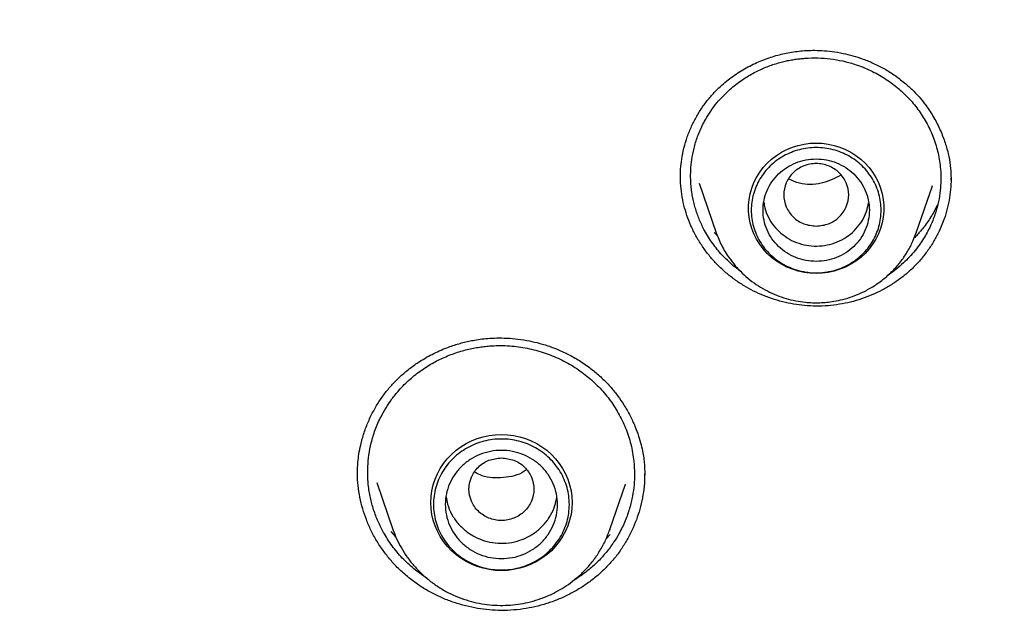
# Model space of a CAD drawing. Header units: millimetres. Extents: x 8 to 871, y 12 to 1888.
# Tile 96 of 114: x 426 to 442, y 1727 to 1737. Entities that reach past the tile are written whole.
import ezdxf

# ---------------------------------------------------------------- set-up
doc = ezdxf.new("R2010")
doc.units = ezdxf.units.MM

msp = doc.modelspace()

# ---------------------------------------------------------------- linework, layer by layer
at = {"color": 7, "linetype": 'Continuous', "lineweight": 30}
for p, q in [((437.15, 1734.269), (437.439, 1733.431)), ((440.825, 1733.431), (441.099, 1734.225)), ((441.096, 1734.226), (441.092, 1734.215)), ((441.413, 1734.353), (441.414, 1734.324)), ((437.462, 1733.378), (437.406, 1733.437)), ((437.441, 1733.427), (437.439, 1733.431)), ((440.82, 1733.42), (440.825, 1733.431)), ((440.825, 1733.431), (440.821, 1733.42)), ((437.843, 1732.787), (437.72, 1732.88)), ((431.691, 1729.207), (431.966, 1728.411)), ((436.227, 1729.35), (436.228, 1729.325)), ((435.64, 1728.411), (435.904, 1729.176)), ((435.902, 1729.177), (435.9, 1729.172)), ((432.014, 1728.289), (431.935, 1728.378)), ((431.968, 1728.404), (431.966, 1728.411)), ((435.632, 1728.393), (435.64, 1728.411)), ((435.64, 1728.411), (435.633, 1728.393)), ((435.646, 1728.328), (435.577, 1728.253)), ((432.552, 1727.576), (432.346, 1727.724))]:
    msp.add_line(p, q, dxfattribs=at)
at = {"color": 7, "linetype": 'Continuous', "lineweight": 30, "flags": 128}
for points in [[(439.132, 1732.742), (439.029, 1732.747), (438.928, 1732.76), (438.827, 1732.782), (438.73, 1732.813), (438.635, 1732.851), (438.544, 1732.898), (438.459, 1732.953), (438.378, 1733.015), (438.304, 1733.083), (438.236, 1733.158), (438.176, 1733.238), (438.123, 1733.323), (438.079, 1733.412), (438.043, 1733.505), (438.015, 1733.6), (437.997, 1733.698), (437.988, 1733.797), (437.988, 1733.896), (437.997, 1733.994), (438.015, 1734.092), (438.043, 1734.187), (438.079, 1734.28), (438.123, 1734.369), (438.176, 1734.454), (438.236, 1734.534), (438.304, 1734.609), (438.378, 1734.677), (438.459, 1734.739), (438.544, 1734.794), (438.635, 1734.841), (438.73, 1734.88), (438.827, 1734.91), (438.928, 1734.932), (439.029, 1734.946), (439.132, 1734.95), (439.235, 1734.946), (439.337, 1734.932), (439.437, 1734.91), (439.535, 1734.88), (439.629, 1734.841), (439.72, 1734.794), (439.805, 1734.739), (439.886, 1734.677), (439.96, 1734.609), (440.028, 1734.534), (440.088, 1734.454), (440.141, 1734.369), (440.185, 1734.28), (440.222, 1734.187), (440.249, 1734.092), (440.267, 1733.994), (440.277, 1733.896), (440.277, 1733.797), (440.267, 1733.698), (440.249, 1733.6), (440.222, 1733.505), (440.185, 1733.412), (440.141, 1733.323), (440.088, 1733.238), (440.028, 1733.158), (439.96, 1733.083), (439.886, 1733.015), (439.805, 1732.953), (439.72, 1732.898), (439.629, 1732.851), (439.535, 1732.813), (439.437, 1732.782), (439.337, 1732.76), (439.235, 1732.747), (439.132, 1732.742)], [(433.803, 1727.715), (433.699, 1727.719), (433.595, 1727.732), (433.493, 1727.754), (433.394, 1727.784), (433.297, 1727.823), (433.205, 1727.869), (433.117, 1727.923), (433.034, 1727.984), (432.957, 1728.052), (432.887, 1728.126), (432.823, 1728.206), (432.767, 1728.291), (432.719, 1728.38), (432.679, 1728.473), (432.647, 1728.569), (432.625, 1728.667), (432.611, 1728.767), (432.607, 1728.867), (432.611, 1728.968), (432.625, 1729.067), (432.647, 1729.166), (432.679, 1729.261), (432.719, 1729.354), (432.767, 1729.444), (432.823, 1729.528), (432.887, 1729.608), (432.957, 1729.682), (433.034, 1729.75), (433.117, 1729.811), (433.205, 1729.865), (433.297, 1729.912), (433.394, 1729.95), (433.493, 1729.981), (433.595, 1730.002), (433.699, 1730.015), (433.803, 1730.02), (433.907, 1730.015), (434.01, 1730.002), (434.112, 1729.981), (434.212, 1729.95), (434.308, 1729.912), (434.401, 1729.865), (434.489, 1729.811), (434.572, 1729.75), (434.649, 1729.682), (434.719, 1729.608), (434.783, 1729.528), (434.839, 1729.444), (434.887, 1729.354), (434.927, 1729.261), (434.958, 1729.166), (434.981, 1729.067), (434.994, 1728.968), (434.999, 1728.867), (434.994, 1728.767), (434.981, 1728.667), (434.958, 1728.569), (434.927, 1728.473), (434.887, 1728.38), (434.839, 1728.291), (434.783, 1728.206), (434.719, 1728.126), (434.649, 1728.052), (434.572, 1727.984), (434.489, 1727.923), (434.401, 1727.869), (434.308, 1727.823), (434.212, 1727.784), (434.112, 1727.754), (434.01, 1727.732), (433.907, 1727.719), (433.803, 1727.715)]]:
    msp.add_lwpolyline(points, dxfattribs=at)
at = {"color": 7, "linetype": 'Continuous', "lineweight": 30}
for points, knots in [([(476.886, 1724.143), (476.883, 1724.189), (476.876, 1724.292), (476.864, 1724.458), (476.85, 1724.652), (476.833, 1724.872), (476.812, 1725.118), (476.788, 1725.392), (476.761, 1725.688), (476.729, 1726.005), (476.693, 1726.344), (476.653, 1726.705), (476.608, 1727.079), (476.544, 1727.582), (476.457, 1728.206), (476.312, 1729.146), (476.114, 1730.278), (475.871, 1731.473), (475.63, 1732.537), (475.399, 1733.473), (475.151, 1734.403), (474.888, 1735.32), (474.612, 1736.217), (474.327, 1737.088), (474.035, 1737.933), (473.735, 1738.751), (473.43, 1739.543), (473.189, 1740.139), (473.019, 1740.548), (472.926, 1740.769), (472.839, 1740.972), (472.762, 1741.151), (472.695, 1741.306), (472.637, 1741.436), (472.592, 1741.538), (472.559, 1741.613), (472.535, 1741.666), (472.515, 1741.712), (472.492, 1741.763), (472.462, 1741.828), (472.426, 1741.908), (472.376, 1742.019), (472.31, 1742.163), (472.225, 1742.347), (472.128, 1742.555), (472.02, 1742.783), (471.904, 1743.024), (471.727, 1743.389), (471.482, 1743.881), (471.174, 1744.482), (470.857, 1745.079), (470.532, 1745.672), (470.188, 1746.282), (469.799, 1746.95), (469.365, 1747.667), (468.891, 1748.424), (468.405, 1749.17), (467.911, 1749.901), (467.41, 1750.617), (466.845, 1751.395), (466.214, 1752.232), (465.512, 1753.121), (464.8, 1753.984), (464.079, 1754.823), (463.345, 1755.64), (462.6, 1756.437), (461.843, 1757.214), (461.122, 1757.924), (460.44, 1758.572), (459.803, 1759.158), (459.165, 1759.726), (458.534, 1760.27), (457.914, 1760.789), (457.305, 1761.283), (456.724, 1761.742), (456.172, 1762.165), (455.643, 1762.561), (455.109, 1762.95), (454.559, 1763.342), (453.985, 1763.739), (453.387, 1764.141), (452.766, 1764.547), (452.119, 1764.957), (451.448, 1765.37), (450.751, 1765.783), (450.036, 1766.194), (449.174, 1766.671), (448.169, 1767.203), (447.021, 1767.776), (445.883, 1768.312), (444.757, 1768.812), (443.643, 1769.278), (442.53, 1769.715), (441.418, 1770.125), (440.308, 1770.507), (439.2, 1770.864), (438.094, 1771.194), (437.225, 1771.434), (436.595, 1771.598), (436.198, 1771.699), (435.791, 1771.799), (435.362, 1771.901), (434.907, 1772.005), (434.423, 1772.112), (433.893, 1772.223), (433.315, 1772.339), (432.687, 1772.458), (432.024, 1772.575), (431.327, 1772.689), (430.639, 1772.793), (429.963, 1772.887), (429.303, 1772.97), (428.62, 1773.048), (427.912, 1773.121), (427.181, 1773.186), (426.44, 1773.242), (425.692, 1773.288), (424.937, 1773.326), (424.161, 1773.353), (423.365, 1773.371), (422.826, 1773.373), (422.554, 1773.374)], [0, 0, 0, 0, 0.001713, 0.003764, 0.006157, 0.008892, 0.011972, 0.015398, 0.019169, 0.023132, 0.027418, 0.032025, 0.036855, 0.041692, 0.051195, 0.0607, 0.077679, 0.094665, 0.106803, 0.118944, 0.131089, 0.143175, 0.154991, 0.16652, 0.177761, 0.188715, 0.199382, 0.209761, 0.212964, 0.216053, 0.218824, 0.221269, 0.223388, 0.22518, 0.226646, 0.227569, 0.228291, 0.228814, 0.229459, 0.230409, 0.231516, 0.232766, 0.23497, 0.237511, 0.240391, 0.243607, 0.246998, 0.250457, 0.258877, 0.267672, 0.275841, 0.28431, 0.293079, 0.302146, 0.313318, 0.324546, 0.335667, 0.346682, 0.35759, 0.368393, 0.382693, 0.396803, 0.410723, 0.42447, 0.438118, 0.451675, 0.46514, 0.478514, 0.48934, 0.500105, 0.510726, 0.521041, 0.531049, 0.540748, 0.550138, 0.558476, 0.566554, 0.574609, 0.582938, 0.591541, 0.600418, 0.609568, 0.618993, 0.628693, 0.638666, 0.648884, 0.659097, 0.675013, 0.690765, 0.706356, 0.7213, 0.736092, 0.750735, 0.765243, 0.779615, 0.793854, 0.807958, 0.821927, 0.826901, 0.831858, 0.836907, 0.842282, 0.847992, 0.854037, 0.860416, 0.86782, 0.875629, 0.883843, 0.892461, 0.901485, 0.909314, 0.917424, 0.925816, 0.934488, 0.943442, 0.952677, 0.961641, 0.970856, 0.980321, 0.990035, 1, 1, 1, 1]), ([(371.302, 1724.065), (371.324, 1724.188), (371.382, 1724.517), (371.485, 1725.051), (371.611, 1725.668), (371.746, 1726.283), (371.888, 1726.897), (372.038, 1727.509), (372.197, 1728.119), (372.363, 1728.727), (372.537, 1729.334), (372.719, 1729.938), (372.909, 1730.539), (373.107, 1731.139), (373.313, 1731.735), (373.526, 1732.33), (373.747, 1732.922), (373.976, 1733.511), (374.212, 1734.097), (374.456, 1734.68), (374.708, 1735.26), (374.967, 1735.838), (375.234, 1736.412), (375.508, 1736.982), (375.79, 1737.55), (376.079, 1738.114), (376.375, 1738.674), (376.678, 1739.231), (376.989, 1739.784), (377.307, 1740.333), (377.632, 1740.879), (377.964, 1741.42), (378.304, 1741.957), (378.65, 1742.491), (379.003, 1743.019), (379.363, 1743.544), (379.73, 1744.064), (380.103, 1744.58), (380.483, 1745.091), (380.87, 1745.598), (381.263, 1746.1), (381.663, 1746.597), (382.07, 1747.089), (382.483, 1747.576), (382.902, 1748.058), (383.327, 1748.535), (383.758, 1749.007), (384.196, 1749.474), (384.64, 1749.935), (385.089, 1750.391), (385.545, 1750.842), (386.006, 1751.287), (386.473, 1751.726), (386.946, 1752.159), (387.425, 1752.587), (387.909, 1753.009), (388.398, 1753.425), (388.893, 1753.836), (389.393, 1754.24), (389.898, 1754.638), (390.409, 1755.03), (390.924, 1755.415), (391.445, 1755.795), (391.97, 1756.168), (392.501, 1756.535), (393.036, 1756.895), (393.575, 1757.249), (394.119, 1757.596), (394.668, 1757.937), (395.221, 1758.271), (395.779, 1758.598), (396.34, 1758.918), (396.906, 1759.232), (397.476, 1759.539), (398.05, 1759.839), (398.627, 1760.132), (399.209, 1760.418), (399.794, 1760.696), (400.382, 1760.968), (400.974, 1761.233), (401.57, 1761.49), (402.169, 1761.74), (402.771, 1761.983), (403.376, 1762.219), (403.984, 1762.447), (404.595, 1762.668), (405.209, 1762.882), (405.826, 1763.088), (406.445, 1763.286), (407.067, 1763.477), (407.692, 1763.661), (408.318, 1763.837), (408.947, 1764.005), (409.578, 1764.166), (410.211, 1764.319), (410.846, 1764.465), (411.483, 1764.603), (412.122, 1764.733), (412.762, 1764.855), (413.404, 1764.969), (414.047, 1765.076), (414.692, 1765.175), (415.338, 1765.266), (415.985, 1765.35), (416.633, 1765.425), (417.282, 1765.493), (417.931, 1765.553), (418.582, 1765.605), (419.233, 1765.649), (419.885, 1765.685), (420.537, 1765.714), (421.189, 1765.734), (421.842, 1765.747), (422.495, 1765.751), (423.147, 1765.748), (423.8, 1765.737), (424.452, 1765.718), (425.104, 1765.691), (425.756, 1765.656), (426.407, 1765.613), (427.058, 1765.563), (427.708, 1765.505), (428.357, 1765.438), (429.005, 1765.364), (429.652, 1765.282), (430.298, 1765.192), (430.943, 1765.095), (431.587, 1764.989), (432.229, 1764.876), (432.869, 1764.755), (433.508, 1764.627), (434.146, 1764.49), (434.781, 1764.346), (435.414, 1764.195), (436.046, 1764.035), (436.675, 1763.868), (437.302, 1763.694), (437.927, 1763.512), (438.549, 1763.322), (439.169, 1763.125), (439.786, 1762.92), (440.401, 1762.708), (441.012, 1762.488), (441.621, 1762.261), (442.227, 1762.027), (442.83, 1761.785), (443.429, 1761.536), (444.025, 1761.28), (444.618, 1761.017), (445.207, 1760.747), (445.793, 1760.469), (446.375, 1760.184), (446.953, 1759.893), (447.528, 1759.594), (448.098, 1759.289), (448.665, 1758.976), (449.227, 1758.657), (449.785, 1758.331), (450.339, 1757.998), (450.889, 1757.659), (451.434, 1757.313), (451.974, 1756.96), (452.51, 1756.601), (453.041, 1756.235), (453.568, 1755.863), (454.089, 1755.485), (454.606, 1755.101), (455.117, 1754.71), (455.623, 1754.313), (456.124, 1753.91), (456.62, 1753.501), (457.11, 1753.086), (457.595, 1752.665), (458.075, 1752.238), (458.549, 1751.805), (459.017, 1751.367), (459.479, 1750.923), (459.936, 1750.474), (460.387, 1750.019), (460.831, 1749.559), (461.27, 1749.093), (461.703, 1748.622), (462.129, 1748.146), (462.549, 1747.665), (462.963, 1747.178), (463.371, 1746.687), (463.772, 1746.191), (464.166, 1745.69), (464.554, 1745.184), (464.936, 1744.674), (465.311, 1744.159), (465.679, 1743.64), (466.04, 1743.116), (466.394, 1742.588), (466.742, 1742.055), (467.082, 1741.519), (467.416, 1740.978), (467.742, 1740.433), (468.061, 1739.885), (468.373, 1739.332), (468.678, 1738.776), (468.976, 1738.217), (469.266, 1737.653), (469.549, 1737.087), (469.824, 1736.516), (470.092, 1735.943), (470.353, 1735.366), (470.606, 1734.787), (470.851, 1734.204), (471.089, 1733.618), (471.319, 1733.03), (471.542, 1732.438), (471.757, 1731.845), (471.964, 1731.248), (472.163, 1730.649), (472.354, 1730.048), (472.538, 1729.444), (472.714, 1728.839), (472.881, 1728.231), (473.041, 1727.621), (473.193, 1727.009), (473.337, 1726.396), (473.473, 1725.781), (473.601, 1725.164), (473.72, 1724.546), (473.806, 1724.078), (473.849, 1723.815), (473.859, 1723.76)], [0, 0, 0, 0, 0.002644, 0.007112, 0.01158, 0.016048, 0.020516, 0.024984, 0.029452, 0.033919, 0.038387, 0.042855, 0.047323, 0.051791, 0.056258, 0.060726, 0.065194, 0.069662, 0.074129, 0.078597, 0.083065, 0.087532, 0.092, 0.096468, 0.100935, 0.105403, 0.109871, 0.114338, 0.118806, 0.123273, 0.127741, 0.132208, 0.136676, 0.141143, 0.145611, 0.150078, 0.154546, 0.159013, 0.163481, 0.167948, 0.172415, 0.176883, 0.18135, 0.185817, 0.190285, 0.194752, 0.199219, 0.203686, 0.208153, 0.212621, 0.217088, 0.221555, 0.226022, 0.230489, 0.234956, 0.239423, 0.243891, 0.248358, 0.252825, 0.257292, 0.261759, 0.266226, 0.270693, 0.27516, 0.279627, 0.284093, 0.28856, 0.293027, 0.297494, 0.301961, 0.306428, 0.310895, 0.315362, 0.319828, 0.324295, 0.328762, 0.333229, 0.337695, 0.342162, 0.346629, 0.351096, 0.355562, 0.360029, 0.364496, 0.368962, 0.373429, 0.377896, 0.382362, 0.386829, 0.391296, 0.395762, 0.400229, 0.404696, 0.409162, 0.413629, 0.418095, 0.422562, 0.427029, 0.431495, 0.435962, 0.440428, 0.444895, 0.449361, 0.453828, 0.458294, 0.462761, 0.467227, 0.471694, 0.476161, 0.480627, 0.485094, 0.48956, 0.494027, 0.498493, 0.50296, 0.507426, 0.511893, 0.516359, 0.520826, 0.525292, 0.529759, 0.534225, 0.538692, 0.543158, 0.547625, 0.552091, 0.556558, 0.561025, 0.565491, 0.569958, 0.574424, 0.578891, 0.583357, 0.587824, 0.592291, 0.596757, 0.601224, 0.60569, 0.610157, 0.614623, 0.61909, 0.623557, 0.628023, 0.63249, 0.636957, 0.641423, 0.64589, 0.650357, 0.654823, 0.65929, 0.663757, 0.668224, 0.67269, 0.677157, 0.681624, 0.686091, 0.690557, 0.695024, 0.699491, 0.703958, 0.708425, 0.712892, 0.717358, 0.721825, 0.726292, 0.730759, 0.735226, 0.739693, 0.74416, 0.748627, 0.753094, 0.757561, 0.762028, 0.766495, 0.770962, 0.775429, 0.779896, 0.784363, 0.78883, 0.793298, 0.797765, 0.802232, 0.806699, 0.811166, 0.815634, 0.820101, 0.824568, 0.829035, 0.833503, 0.83797, 0.842437, 0.846905, 0.851372, 0.85584, 0.860307, 0.864774, 0.869242, 0.873709, 0.878177, 0.882644, 0.887112, 0.89158, 0.896047, 0.900515, 0.904982, 0.90945, 0.913918, 0.918385, 0.922853, 0.92732, 0.931788, 0.936256, 0.940724, 0.945191, 0.949659, 0.954127, 0.958595, 0.963062, 0.96753, 0.971998, 0.976466, 0.980934, 0.985402, 0.989869, 0.994337, 0.998805, 1, 1, 1, 1]), ([(436.833, 1734.366), (436.834, 1734.413), (436.835, 1734.515), (436.853, 1734.683), (436.89, 1734.867), (436.947, 1735.054), (437.02, 1735.234), (437.107, 1735.403), (437.205, 1735.56), (437.315, 1735.706), (437.456, 1735.861), (437.636, 1736.021), (437.857, 1736.174), (438.09, 1736.299), (438.291, 1736.379), (438.45, 1736.429), (438.567, 1736.459), (438.687, 1736.484), (438.809, 1736.502), (438.939, 1736.514), (439.078, 1736.52), (439.234, 1736.516), (439.407, 1736.5), (439.582, 1736.47), (439.757, 1736.428), (439.93, 1736.372), (440.109, 1736.298), (440.291, 1736.205), (440.475, 1736.091), (440.59, 1735.998), (440.649, 1735.95)], [0, 0, 0, 0, 0.030265, 0.064739, 0.103462, 0.143046, 0.181698, 0.219366, 0.256013, 0.291737, 0.327077, 0.379705, 0.431983, 0.483294, 0.532274, 0.555865, 0.578848, 0.601224, 0.625698, 0.648896, 0.675304, 0.704822, 0.737441, 0.773171, 0.805342, 0.839708, 0.876299, 0.91516, 0.956358, 1, 1, 1, 1]), ([(437.72, 1732.88), (437.658, 1732.937), (437.534, 1733.051), (437.374, 1733.249), (437.267, 1733.42), (437.198, 1733.554), (437.158, 1733.643), (437.122, 1733.735), (437.091, 1733.829), (437.064, 1733.924), (437.042, 1734.021), (437.025, 1734.12), (437.012, 1734.236), (437.004, 1734.375), (437.009, 1734.541), (437.031, 1734.721), (437.074, 1734.914), (437.142, 1735.116), (437.228, 1735.299), (437.324, 1735.459), (437.423, 1735.597), (437.553, 1735.748), (437.716, 1735.901), (437.908, 1736.042), (438.103, 1736.155), (438.268, 1736.229), (438.397, 1736.276), (438.49, 1736.305), (438.581, 1736.329), (438.67, 1736.348), (438.756, 1736.364), (438.839, 1736.375), (438.919, 1736.383), (439.043, 1736.391), (439.211, 1736.391), (439.424, 1736.37), (439.632, 1736.329), (439.854, 1736.264), (440.086, 1736.166), (440.321, 1736.033), (440.46, 1735.923), (440.529, 1735.868)], [0, 0, 0, 0, 0.038281, 0.077328, 0.117137, 0.132271, 0.147512, 0.16286, 0.178315, 0.193876, 0.209545, 0.225321, 0.241202, 0.264896, 0.291073, 0.319731, 0.350867, 0.384475, 0.420551, 0.445978, 0.4725, 0.500114, 0.53902, 0.575731, 0.610252, 0.642585, 0.657937, 0.672744, 0.687005, 0.70072, 0.713891, 0.726518, 0.738601, 0.75014, 0.782529, 0.814583, 0.846306, 0.877701, 0.919039, 0.959804, 1, 1, 1, 1]), ([(440.529, 1735.868), (440.592, 1735.811), (440.718, 1735.695), (440.879, 1735.494), (441.016, 1735.273), (441.125, 1735.033), (441.202, 1734.777), (441.239, 1734.535), (441.246, 1734.323), (441.234, 1734.139), (441.205, 1733.954), (441.153, 1733.759), (441.075, 1733.557), (440.987, 1733.388), (440.895, 1733.245), (440.809, 1733.131), (440.712, 1733.02), (440.604, 1732.912), (440.487, 1732.814), (440.397, 1732.746), (440.349, 1732.716), (440.343, 1732.713)], [0, 0, 0, 0, 0.0674987, 0.1363168, 0.2064639, 0.2779498, 0.3507844, 0.4249775, 0.4783888, 0.5258757, 0.5773407, 0.6327898, 0.6922291, 0.7556657, 0.7889002, 0.8312991, 0.8718262, 0.9093475, 0.9546888, 0.9946746, 1, 1, 1, 1]), ([(440.649, 1735.95), (440.695, 1735.91), (440.784, 1735.83), (440.903, 1735.698), (441.025, 1735.54), (441.143, 1735.355), (441.248, 1735.142), (441.327, 1734.93), (441.379, 1734.723), (441.41, 1734.531), (441.414, 1734.408), (441.415, 1734.353)], [0, 0, 0, 0, 0.09732, 0.192484, 0.285468, 0.420677, 0.550584, 0.674952, 0.793634, 0.906592, 1, 1, 1, 1]), ([(439.132, 1733.543), (439.06, 1733.551), (438.917, 1733.568), (438.733, 1733.689), (438.612, 1733.865), (438.567, 1734.073), (438.612, 1734.281), (438.733, 1734.458), (438.917, 1734.574), (439.132, 1734.617), (439.348, 1734.574), (439.531, 1734.458), (439.652, 1734.281), (439.697, 1734.073), (439.652, 1733.865), (439.531, 1733.689), (439.348, 1733.568), (439.204, 1733.551), (439.132, 1733.543)], [0, 0, 0, 0, 0.0625, 0.125, 0.1875, 0.25, 0.3125, 0.375, 0.4375, 0.5, 0.5625, 0.625, 0.6875, 0.75, 0.8125, 0.875, 0.9375, 1, 1, 1, 1]), ([(437.605, 1732.755), (437.543, 1732.811), (437.435, 1732.909), (437.301, 1733.067), (437.19, 1733.219), (437.093, 1733.38), (437.01, 1733.549), (436.942, 1733.722), (436.89, 1733.9), (436.854, 1734.083), (436.835, 1734.248), (436.835, 1734.352), (436.835, 1734.392)], [0, 0, 0, 0, 0.131488, 0.230175, 0.328863, 0.430404, 0.531946, 0.630931, 0.729915, 0.831801, 0.933684, 1, 1, 1, 1]), ([(439.551, 1734.404), (439.443, 1734.351), (439.225, 1734.246), (438.898, 1734.236), (438.728, 1734.313), (438.669, 1734.34)], [0, 0, 0, 0, 0.394623, 0.791719, 1, 1, 1, 1]), ([(441.415, 1734.356), (441.415, 1734.336), (441.417, 1734.256), (441.404, 1734.114), (441.375, 1733.932), (441.33, 1733.753), (441.269, 1733.58), (441.194, 1733.413), (441.104, 1733.251), (440.999, 1733.096), (440.881, 1732.95), (440.749, 1732.814), (440.604, 1732.689), (440.449, 1732.577), (440.287, 1732.48), (440.12, 1732.396), (439.944, 1732.326), (439.761, 1732.268), (439.573, 1732.226), (439.38, 1732.199), (439.183, 1732.188), (438.987, 1732.194), (438.796, 1732.215), (438.608, 1732.25), (438.423, 1732.301), (438.243, 1732.366), (438.071, 1732.443), (437.908, 1732.533), (437.751, 1732.636), (437.653, 1732.715), (437.605, 1732.755)], [0, 0, 0, 0, 0.011747, 0.047838, 0.084986, 0.122134, 0.158196, 0.194257, 0.231322, 0.268387, 0.305093, 0.341799, 0.379642, 0.417486, 0.453208, 0.488931, 0.525633, 0.562334, 0.599037, 0.63574, 0.673565, 0.711391, 0.747246, 0.7831, 0.81997, 0.856841, 0.892142, 0.927442, 0.963721, 1, 1, 1, 1]), ([(438.246, 1733.947), (438.25, 1733.916), (438.262, 1733.828), (438.319, 1733.691), (438.409, 1733.544), (438.493, 1733.464), (438.535, 1733.424)], [0, 0, 0, 0, 0.158273, 0.438849, 0.719424, 1, 1, 1, 1]), ([(438.535, 1733.424), (438.582, 1733.389), (438.674, 1733.318), (438.837, 1733.248), (439.009, 1733.208), (439.187, 1733.202), (439.362, 1733.229), (439.529, 1733.288), (439.68, 1733.378), (439.81, 1733.494), (439.914, 1733.633), (439.988, 1733.782), (440.009, 1733.888), (440.019, 1733.937)], [0, 0, 0, 0, 0.091819, 0.183638, 0.275457, 0.367276, 0.459095, 0.550914, 0.642733, 0.734552, 0.826371, 0.91819, 1, 1, 1, 1]), ([(441.19, 1733.914), (441.158, 1733.85), (441.092, 1733.718), (440.971, 1733.546), (440.867, 1733.419), (440.805, 1733.358), (440.786, 1733.34)], [0, 0, 0, 0, 0.312176, 0.639537, 0.892327, 1, 1, 1, 1]), ([(437.439, 1733.431), (437.468, 1733.358), (437.527, 1733.208), (437.642, 1733.023), (437.761, 1732.87), (437.878, 1732.747), (438.009, 1732.632), (438.151, 1732.531), (438.303, 1732.444), (438.46, 1732.373), (438.621, 1732.317), (438.784, 1732.278), (438.975, 1732.25), (439.191, 1732.243), (439.404, 1732.264), (439.588, 1732.302), (439.751, 1732.352), (439.921, 1732.423), (440.095, 1732.517), (440.268, 1732.639), (440.421, 1732.776), (440.551, 1732.924), (440.658, 1733.076), (440.752, 1733.242), (440.798, 1733.361), (440.82, 1733.42)], [0, 0, 0, 0, 0.053853, 0.109435, 0.147513, 0.186443, 0.226271, 0.266605, 0.306401, 0.345616, 0.384253, 0.422315, 0.459807, 0.514959, 0.568848, 0.604604, 0.643084, 0.684728, 0.72957, 0.777642, 0.828971, 0.869632, 0.912145, 0.956513, 1, 1, 1, 1]), ([(431.366, 1729.347), (431.366, 1729.376), (431.366, 1729.441), (431.373, 1729.555), (431.389, 1729.69), (431.422, 1729.858), (431.474, 1730.044), (431.548, 1730.239), (431.636, 1730.42), (431.738, 1730.589), (431.85, 1730.746), (431.975, 1730.89), (432.112, 1731.022), (432.258, 1731.144), (432.439, 1731.27), (432.653, 1731.392), (432.855, 1731.479), (433.005, 1731.531), (433.103, 1731.56), (433.2, 1731.585), (433.302, 1731.607), (433.414, 1731.627), (433.544, 1731.643), (433.692, 1731.652), (433.857, 1731.652), (434.04, 1731.64), (434.225, 1731.614), (434.412, 1731.573), (434.596, 1731.519), (434.786, 1731.447), (434.981, 1731.353), (435.178, 1731.238), (435.302, 1731.143), (435.366, 1731.095)], [0, 0, 0, 0, 0.018136, 0.040334, 0.066701, 0.096868, 0.137225, 0.176465, 0.214535, 0.251401, 0.28725, 0.322734, 0.358023, 0.393156, 0.428131, 0.479599, 0.528723, 0.547707, 0.566303, 0.584512, 0.602493, 0.622794, 0.646315, 0.673042, 0.702869, 0.735788, 0.771809, 0.804216, 0.838814, 0.875633, 0.914719, 0.956139, 1, 1, 1, 1]), ([(432.346, 1727.724), (432.278, 1727.782), (432.142, 1727.9), (431.967, 1728.107), (431.847, 1728.287), (431.77, 1728.428), (431.724, 1728.522), (431.684, 1728.619), (431.647, 1728.718), (431.616, 1728.82), (431.59, 1728.923), (431.568, 1729.029), (431.55, 1729.153), (431.538, 1729.303), (431.539, 1729.482), (431.557, 1729.676), (431.597, 1729.883), (431.664, 1730.101), (431.75, 1730.299), (431.848, 1730.473), (431.949, 1730.622), (432.082, 1730.786), (432.248, 1730.953), (432.447, 1731.11), (432.65, 1731.236), (432.827, 1731.323), (432.972, 1731.38), (433.085, 1731.418), (433.195, 1731.449), (433.301, 1731.474), (433.405, 1731.493), (433.504, 1731.507), (433.67, 1731.523), (433.904, 1731.526), (434.204, 1731.491), (434.493, 1731.419), (434.766, 1731.313), (435.022, 1731.178), (435.174, 1731.064), (435.249, 1731.007)], [0, 0, 0, 0, 0.038253, 0.077287, 0.117101, 0.13224, 0.147489, 0.162848, 0.178315, 0.193892, 0.209578, 0.225373, 0.241277, 0.265267, 0.291653, 0.320431, 0.3516, 0.385156, 0.421097, 0.446388, 0.472737, 0.500143, 0.538595, 0.574985, 0.609316, 0.641589, 0.659113, 0.675966, 0.692148, 0.707659, 0.722501, 0.736673, 0.750175, 0.793058, 0.835438, 0.877319, 0.918703, 0.959596, 1, 1, 1, 1]), ([(435.366, 1731.095), (435.419, 1731.049), (435.522, 1730.961), (435.658, 1730.816), (435.775, 1730.67), (435.884, 1730.511), (435.981, 1730.341), (436.063, 1730.163), (436.124, 1729.998), (436.168, 1729.848), (436.197, 1729.714), (436.216, 1729.596), (436.225, 1729.493), (436.229, 1729.405), (436.229, 1729.354), (436.229, 1729.33)], [0, 0, 0, 0, 0.100682, 0.196304, 0.286817, 0.372146, 0.477705, 0.573774, 0.660285, 0.737226, 0.804633, 0.863413, 0.915376, 0.960832, 1, 1, 1, 1]), ([(435.249, 1731.007), (435.318, 1730.948), (435.456, 1730.828), (435.634, 1730.616), (435.788, 1730.383), (435.912, 1730.126), (436.001, 1729.852), (436.047, 1729.589), (436.059, 1729.36), (436.05, 1729.163), (436.024, 1728.971), (435.976, 1728.766), (435.9, 1728.552), (435.807, 1728.359), (435.698, 1728.181), (435.582, 1728.025), (435.442, 1727.871), (435.295, 1727.736), (435.146, 1727.624), (435.048, 1727.558), (435, 1727.531), (434.999, 1727.531)], [0, 0, 0, 0, 0.064961, 0.131277, 0.198952, 0.267994, 0.338407, 0.410198, 0.464213, 0.507985, 0.555714, 0.607405, 0.663061, 0.722687, 0.764659, 0.816351, 0.864228, 0.915679, 0.960586, 0.998941, 1, 1, 1, 1]), ([(433.803, 1729.623), (433.731, 1729.614), (433.587, 1729.598), (433.403, 1729.476), (433.282, 1729.301), (433.238, 1729.093), (433.282, 1728.885), (433.403, 1728.708), (433.587, 1728.591), (433.803, 1728.548), (434.018, 1728.591), (434.202, 1728.708), (434.323, 1728.885), (434.368, 1729.093), (434.323, 1729.301), (434.202, 1729.476), (434.018, 1729.598), (433.875, 1729.614), (433.803, 1729.623)], [0, 0, 0, 0, 0.0625, 0.125, 0.1875, 0.25, 0.3125, 0.375, 0.4375, 0.5, 0.5625, 0.625, 0.6875, 0.75, 0.8125, 0.875, 0.9375, 1, 1, 1, 1]), ([(432.234, 1727.595), (432.174, 1727.647), (432.064, 1727.741), (431.921, 1727.896), (431.798, 1728.053), (431.687, 1728.22), (431.592, 1728.396), (431.514, 1728.576), (431.451, 1728.763), (431.403, 1728.955), (431.375, 1729.15), (431.364, 1729.291), (431.366, 1729.366), (431.367, 1729.376)], [0, 0, 0, 0, 0.113499, 0.209104, 0.30471, 0.403074, 0.501438, 0.597034, 0.692629, 0.790993, 0.889355, 0.984862, 1, 1, 1, 1]), ([(434.221, 1729.425), (434.209, 1729.414), (434.105, 1729.327), (433.837, 1729.278), (433.539, 1729.277), (433.393, 1729.358), (433.354, 1729.38)], [0, 0, 0, 0, 0.055542, 0.453427, 0.851048, 1, 1, 1, 1]), ([(436.228, 1729.355), (436.227, 1729.301), (436.226, 1729.181), (436.202, 1728.995), (436.162, 1728.803), (436.106, 1728.616), (436.034, 1728.435), (435.946, 1728.259), (435.842, 1728.089), (435.724, 1727.929), (435.59, 1727.779), (435.442, 1727.638), (435.282, 1727.512), (435.116, 1727.402), (434.942, 1727.306), (434.76, 1727.223), (434.568, 1727.154), (434.371, 1727.101), (434.168, 1727.063), (433.96, 1727.042), (433.752, 1727.039), (433.548, 1727.053), (433.348, 1727.082), (433.149, 1727.128), (432.953, 1727.189), (432.762, 1727.267), (432.578, 1727.36), (432.4, 1727.468), (432.289, 1727.553), (432.234, 1727.595)], [0, 0, 0, 0, 0.030779, 0.068435, 0.106093, 0.142488, 0.178883, 0.216285, 0.253686, 0.290842, 0.327998, 0.366313, 0.404628, 0.440684, 0.47674, 0.51378, 0.55082, 0.587937, 0.625052, 0.663301, 0.701551, 0.737828, 0.774105, 0.81141, 0.848715, 0.885974, 0.923232, 0.961617, 1, 1, 1, 1]), ([(432.866, 1728.963), (432.873, 1728.921), (432.889, 1728.819), (432.956, 1728.668), (433.056, 1728.515), (433.147, 1728.432), (433.192, 1728.391)], [0, 0, 0, 0, 0.1933, 0.4622, 0.7311, 1, 1, 1, 1]), ([(433.192, 1728.391), (433.242, 1728.355), (433.342, 1728.284), (433.516, 1728.214), (433.699, 1728.177), (433.886, 1728.175), (434.07, 1728.208), (434.244, 1728.275), (434.401, 1728.374), (434.535, 1728.5), (434.64, 1728.65), (434.712, 1728.805), (434.731, 1728.912), (434.74, 1728.96)], [0, 0, 0, 0, 0.092502, 0.185004, 0.277506, 0.370008, 0.46251, 0.555012, 0.647514, 0.740016, 0.832518, 0.92502, 1, 1, 1, 1]), ([(431.966, 1728.411), (431.986, 1728.357), (432.026, 1728.25), (432.107, 1728.095), (432.202, 1727.945), (432.314, 1727.803), (432.441, 1727.668), (432.584, 1727.544), (432.738, 1727.434), (432.903, 1727.339), (433.073, 1727.262), (433.248, 1727.202), (433.426, 1727.159), (433.604, 1727.133), (433.781, 1727.124), (433.955, 1727.13), (434.127, 1727.15), (434.299, 1727.186), (434.476, 1727.24), (434.643, 1727.31), (434.799, 1727.392), (434.94, 1727.482), (435.08, 1727.59), (435.215, 1727.716), (435.343, 1727.861), (435.459, 1728.026), (435.56, 1728.204), (435.608, 1728.331), (435.632, 1728.393)], [0, 0, 0, 0, 0.0357306, 0.0722462, 0.1095645, 0.147712, 0.1867232, 0.2266387, 0.267046, 0.3069097, 0.3461907, 0.3848922, 0.4230177, 0.4605704, 0.4975534, 0.5339699, 0.5698229, 0.605628, 0.644161, 0.6858619, 0.7192415, 0.754433, 0.7914478, 0.8302958, 0.8709852, 0.9135209, 0.9579047, 1, 1, 1, 1])]:
    msp.add_open_spline(points, degree=3, knots=knots, dxfattribs=at)
for points in [[(440.232, 1733.813), (440.23, 1733.766), (440.227, 1733.674), (440.197, 1733.537), (440.151, 1733.406), (440.087, 1733.281), (440.007, 1733.165), (439.912, 1733.061), (439.804, 1732.969), (439.684, 1732.892), (439.554, 1732.83), (439.418, 1732.786), (439.276, 1732.759), (439.132, 1732.75), (438.988, 1732.759), (438.847, 1732.786), (438.71, 1732.83), (438.58, 1732.892), (438.461, 1732.969), (438.352, 1733.061), (438.257, 1733.165), (438.177, 1733.281), (438.113, 1733.406), (438.067, 1733.537), (438.038, 1733.674), (438.029, 1733.813), (438.038, 1733.951), (438.067, 1734.088), (438.113, 1734.219), (438.177, 1734.344), (438.257, 1734.46), (438.352, 1734.564), (438.461, 1734.656), (438.58, 1734.733), (438.71, 1734.795), (438.847, 1734.839), (438.988, 1734.867), (439.132, 1734.876), (439.276, 1734.867), (439.418, 1734.839), (439.554, 1734.795), (439.684, 1734.733), (439.804, 1734.656), (439.912, 1734.564), (440.007, 1734.46), (440.087, 1734.344), (440.151, 1734.219), (440.197, 1734.088), (440.227, 1733.951), (440.23, 1733.859), (440.232, 1733.813)], [(439.132, 1732.945), (439.191, 1732.949), (439.309, 1732.955), (439.479, 1733.007), (439.635, 1733.087), (439.773, 1733.195), (439.885, 1733.328), (439.969, 1733.479), (440.02, 1733.642), (440.038, 1733.813), (440.02, 1733.983), (439.969, 1734.147), (439.885, 1734.298), (439.773, 1734.43), (439.635, 1734.538), (439.479, 1734.619), (439.309, 1734.669), (439.132, 1734.685), (438.955, 1734.669), (438.785, 1734.619), (438.629, 1734.538), (438.492, 1734.43), (438.379, 1734.298), (438.295, 1734.147), (438.244, 1733.983), (438.226, 1733.813), (438.244, 1733.642), (438.295, 1733.479), (438.379, 1733.328), (438.492, 1733.195), (438.629, 1733.087), (438.785, 1733.007), (438.955, 1732.955), (439.073, 1732.949), (439.132, 1732.945)], [(434.953, 1728.833), (434.951, 1728.785), (434.947, 1728.688), (434.917, 1728.546), (434.868, 1728.408), (434.802, 1728.278), (434.718, 1728.157), (434.618, 1728.048), (434.505, 1727.952), (434.379, 1727.871), (434.244, 1727.807), (434.101, 1727.76), (433.953, 1727.732), (433.803, 1727.722), (433.652, 1727.732), (433.504, 1727.76), (433.361, 1727.807), (433.226, 1727.871), (433.101, 1727.952), (432.987, 1728.048), (432.888, 1728.157), (432.804, 1728.278), (432.737, 1728.408), (432.689, 1728.546), (432.659, 1728.688), (432.649, 1728.833), (432.659, 1728.979), (432.689, 1729.121), (432.737, 1729.259), (432.804, 1729.389), (432.888, 1729.51), (432.987, 1729.619), (433.101, 1729.715), (433.226, 1729.796), (433.361, 1729.86), (433.504, 1729.907), (433.652, 1729.935), (433.803, 1729.945), (433.953, 1729.935), (434.101, 1729.907), (434.244, 1729.86), (434.379, 1729.796), (434.505, 1729.715), (434.618, 1729.619), (434.718, 1729.51), (434.802, 1729.389), (434.868, 1729.259), (434.917, 1729.121), (434.947, 1728.979), (434.951, 1728.882), (434.953, 1728.833)], [(433.803, 1727.918), (433.741, 1727.921), (433.616, 1727.928), (433.437, 1727.983), (433.272, 1728.067), (433.127, 1728.182), (433.008, 1728.322), (432.919, 1728.481), (432.865, 1728.654), (432.847, 1728.833), (432.865, 1729.013), (432.919, 1729.186), (433.008, 1729.345), (433.127, 1729.485), (433.272, 1729.6), (433.437, 1729.685), (433.616, 1729.737), (433.803, 1729.755), (433.989, 1729.737), (434.169, 1729.685), (434.334, 1729.6), (434.479, 1729.485), (434.598, 1729.345), (434.686, 1729.186), (434.741, 1729.013), (434.759, 1728.833), (434.741, 1728.654), (434.686, 1728.481), (434.598, 1728.322), (434.479, 1728.182), (434.334, 1728.067), (434.169, 1727.983), (433.989, 1727.928), (433.865, 1727.921), (433.803, 1727.918)]]:
    msp.add_open_spline(points, degree=3, dxfattribs=at)

doc.saveas('drawing.dxf')
